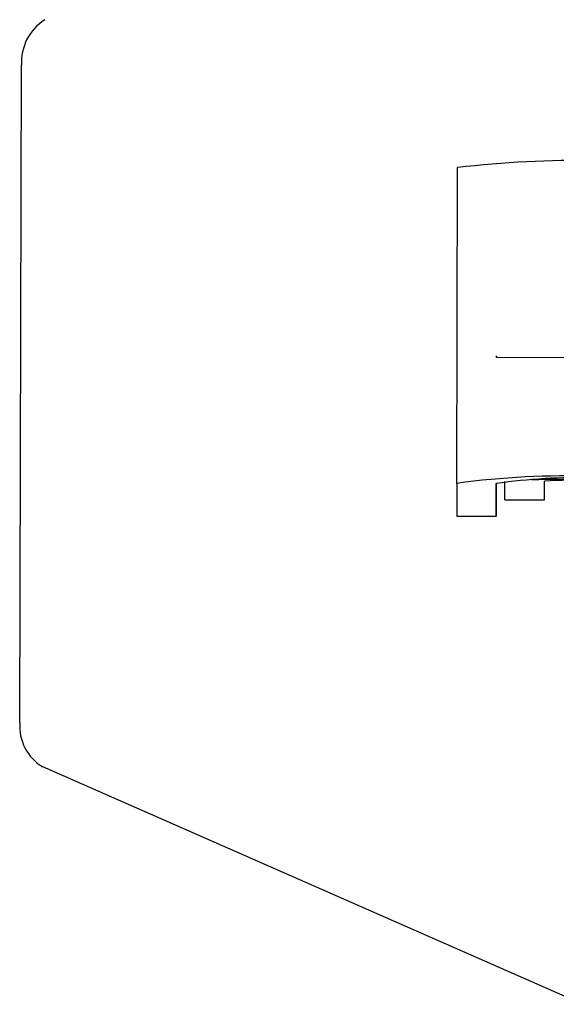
# Model space of a CAD drawing. Header units: millimetres. Extents: x -134 to 67, y -319 to 37.
# Tile 2 of 8: x -134 to -100, y -255 to -192. Entities that reach past the tile are written whole.
import ezdxf

# ---------------------------------------------------------------- set-up
doc = ezdxf.new("R2010")
doc.units = ezdxf.units.MM
doc.header["$PDSIZE"] = -1

msp = doc.modelspace()

# ---------------------------------------------------------------- linework, layer by layer
at = {"color": 7, "linetype": 'Continuous', "lineweight": 25}
for p, q in [((-134.055, -236.759), (-133.941, -195.168)), ((-106.375, -221.634), (-106.32, -201.64)), ((-106.375, -221.634), (-106.38, -223.712)), ((-103.875, -221.641), (-103.88, -223.717)), ((-103.327, -222.674), (-103.324, -221.521)), ((-100.827, -222.679), (-100.824, -221.501)), ((-103.327, -222.672), (-100.827, -222.679)), ((-103.327, -222.674), (-100.827, -222.681)), ((-106.38, -223.71), (-103.88, -223.717)), ((-106.38, -223.712), (-103.88, -223.719)), ((-88, -259.174), (-132.597, -239.581))]:
    msp.add_line(p, q, dxfattribs=at)
at = {"color": 7, "linetype": 'Continuous'}
for q in [(-103.852, -213.56), (-96.117, -213.671)]:
    msp.add_line((-103.853, -213.65), q, dxfattribs=at)
at = {"color": 7, "linetype": 'Continuous', "lineweight": 25, "flags": 128}
for points in [[(-103.88, -223.717), (-103.88, -223.629), (-103.879, -223.314), (-103.878, -222.784), (-103.876, -222.059), (-103.874, -221.638)], [(-100.827, -222.679), (-100.827, -222.591), (-100.826, -222.276), (-100.825, -221.746), (-100.824, -221.5)]]:
    msp.add_lwpolyline(points, dxfattribs=at)
at = {"color": 7, "linetype": 'Continuous', "lineweight": 25}
for centre, radius, start, end in [((-130.789, -194.961), 3.159, 122.10032, 183.74329), ((-98.314, -272.759), 71.569, 89.40232, 96.42285), ((-99.461, -271.788), 50.628, 88.00998, 97.84898), ((-98.542, -259.277), 38.012, 88.73575, 98.06516), ((-98.543, -399.592), 178.213, 89.76897, 90.9991), ((-98.662, -253.641), 32.212, 88.50959, 93.84902), ((-131.064, -237.002), 3.001, 175.36649, 239.27886)]:
    msp.add_arc(centre, radius, start, end, dxfattribs=at)
at = {"color": 7, "linetype": 'Continuous'}
msp.add_point((-103.853, -213.65), dxfattribs=at)

doc.saveas('drawing.dxf')
